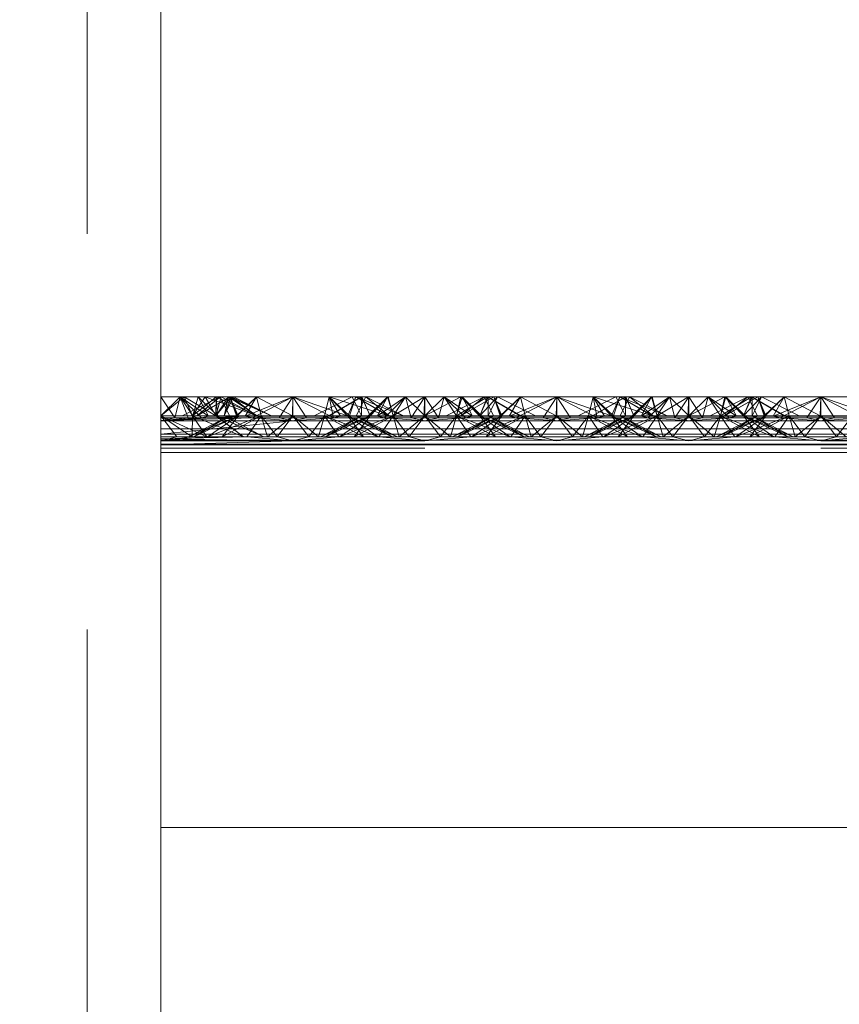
# Paper-space layout 'Layout1' of a CAD drawing. Extents: x -2 to 1033, y -36 to 596.
# Tile 158 of 182: x 698.1 to 699.66, y 522.25 to 524.11. Entities that reach past the tile are written whole.
import ezdxf

# ---------------------------------------------------------------- set-up
doc = ezdxf.new("R2010")
doc.units = 0
doc.linetypes.add('ACAD_ISO02W100', pattern=[15, 12, -3])
doc.linetypes.add('ACAD_ISO04W100', pattern=[30.5, 24, -3, 0.5, -3])
doc.layers.get('0').update_dxf_attribs({"linetype": 'CONTINUOUS'})
doc.layers.get('DEFPOINTS').update_dxf_attribs({"color": 132, "linetype": 'CONTINUOUS'})
doc.layers.add('SS_1.ET-HALA_TaO-JD-LAVKA-ZEBRIK', color=9, linetype='CONTINUOUS', lineweight=13)
doc.layers.add('SS_STAV.OK-KOTY', color=251, linetype='CONTINUOUS', lineweight=13)
doc.styles.add('ROMANS', font='romans.shx', dxfattribs={"width": 0.8})
doc.dimstyles.new('A-1_(2.5)_50AS', dxfattribs={"dimtxt": 2.5, "dimasz": 2, "dimexe": 1, "dimexo": 2, "dimgap": 0, "dimtad": 0, "dimdec": 1, "dimlfac": 50, "dimrnd": 1, "dimtxsty": 'ROMANS', "dimblk1": 'OBLIQUE', "dimblk2": 'OBLIQUE', "dimsah": 1, "dimcen": 2, "dimclrd": 256, "dimclre": 256, "dimclrt": 256, "dimadec": 1, "dimazin": 2, "dimtfac": 0.714286, "dimtdec": 1, "dimtmove": 0, "dimatfit": 3, "dimldrblk": 'OPEN', "dimfxl": 1, "dimtvp": 1.142857, "dimtfill": 1, "dimtolj": 1, "dimlwd": -1, "dimlwe": -1, "dimarcsym": 0})

# ---------------------------------------------------------------- blocks, each defined once
blk = doc.blocks.new('_Oblique')
at = {"color": 0, "linetype": 'ByBlock', "lineweight": -2}
blk.add_line((-0.5, -0.5), (0.5, 0.5), dxfattribs=at)
blk = doc.blocks.new('*D108')
at = {"layer": 'DEFPOINTS', "color": 0, "transparency": 16777216}
for p in [(696.3704, 538.83), (696.3704, 519.7604, -4571), (708.3704, 519.7604, -4571)]:
    blk.add_point(p, dxfattribs=at)
at = {"layer": 'SS_STAV.OK-KOTY', "transparency": 16777216}
for p, q in [((696.3704, 521.7604), (696.3704, 539.83)), ((708.3704, 521.7604), (708.3704, 539.83)), ((708.3704, 538.83), (696.3704, 538.83))]:
    blk.add_line(p, q, dxfattribs=at)
at = {"layer": 'SS_STAV.OK-KOTY', "transparency": 16777216, "xscale": 2, "yscale": 2, "zscale": 2, "rotation": 180}
blk.add_blockref('_Oblique', (696.3704, 538.83), dxfattribs=at)
at = {"layer": 'SS_STAV.OK-KOTY', "transparency": 16777216, "xscale": 2, "yscale": 2, "zscale": 2}
blk.add_blockref('_Oblique', (708.3704, 538.83), dxfattribs=at)
at = {"layer": 'SS_STAV.OK-KOTY', "transparency": 16777216, "insert": (702.3704, 541.6872), "char_height": 2.5, "attachment_point": 5, "style": 'ROMANS', "bg_fill": 3, "box_fill_scale": 1.1, "bg_fill_color": 256, "bg_fill_true_color": 13158600, "bg_fill_transparency": 0}
blk.add_mtext('\\A1;600', dxfattribs=at)
blk = doc.blocks.new('_OPEN')
at = {"color": 0, "linetype": 'ByBlock'}
for p, q in [((-1, 0.16667), (0, 0)), ((0, 0), (-1, -0.16667)), ((0, 0), (-1, 0))]:
    blk.add_line(p, q, dxfattribs=at)

psp = doc.layouts.get("Layout1")

# ---------------------------------------------------------------- dimensions: what is measured, and where the dimension line sits
at = {"layer": 'SS_STAV.OK-KOTY'}
dim = psp.add_linear_dim(base=(696.3704, 538.83), p1=(708.3704, 519.7604, -4571), p2=(696.3704, 519.7604, -4571), dimstyle='A-1_(2.5)_50AS', override={"dimtmove": 1}, dxfattribs=at)
dim.commit()
dim.dimension.update_dxf_attribs({"geometry": '*D108', "text_midpoint": (702.3704, 541.6872)})

# ---------------------------------------------------------------- next in the draw order: linework, layer by layer
at = {"layer": 'SS_1.ET-HALA_TaO-JD-LAVKA-ZEBRIK', "color": 9, "linetype": 'ACAD_ISO02W100', "ltscale": 0.25}
for p, q in [((698.2304, 534.2051), (698.2304, 498.1539)), ((698.3964, 523.3562), (698.3704, 523.3962)), ((698.3704, 523.3604), (698.4069, 523.3962)), ((698.4069, 523.3962), (698.3964, 523.3562)), ((698.4221, 523.3562), (698.4069, 523.3962)), ((698.4256, 523.3677), (698.4069, 523.3962)), ((698.4471, 523.3562), (698.4069, 523.3962)), ((698.4607, 523.3596), (698.4069, 523.3962)), ((698.4304, 523.3604), (698.4145, 523.3962)), ((698.4304, 523.3604), (698.454, 523.3962)), ((698.4409, 523.3962), (698.4337, 523.3718)), ((698.4388, 523.3604), (698.501, 523.3962)), ((698.4825, 523.3962), (698.4388, 523.3604)), ((698.4409, 523.3962), (698.4607, 523.3596)), ((698.4409, 523.3962), (698.4775, 523.3604)), ((698.4743, 523.3604), (698.454, 523.3962)), ((698.4751, 523.3962), (698.4628, 523.3863)), ((698.4889, 523.3833), (698.4704, 523.3901)), ((698.4743, 523.3604), (698.5033, 523.3962)), ((698.4983, 523.3962), (698.4743, 523.3604)), ((698.4743, 523.3604), (698.4847, 523.3962)), ((698.475, 523.3924), (698.4743, 523.3604)), ((698.4751, 523.3962), (698.475, 523.3924)), ((698.4751, 523.3962), (698.4775, 523.3604)), ((698.4751, 523.3962), (698.5529, 523.3604)), ((698.4825, 523.3962), (698.5004, 523.3604)), ((698.5512, 523.3604), (698.4847, 523.3962)), ((698.4904, 523.3604), (698.5033, 523.3962)), ((698.4983, 523.3962), (698.4935, 523.3743)), ((698.4954, 523.3705), (698.508, 523.3962)), ((698.4983, 523.3962), (698.5529, 523.3604)), ((698.4983, 523.3962), (698.5798, 523.3604)), ((698.5151, 523.3604), (698.501, 523.3962)), ((698.5165, 523.3604), (698.501, 523.3962)), ((698.5512, 523.3604), (698.5033, 523.3962)), ((698.5798, 523.3604), (698.5033, 523.3962)), ((698.5798, 523.3604), (698.508, 523.3962)), ((698.5151, 523.3604), (698.5514, 523.3962)), ((698.5514, 523.3962), (698.5604, 523.3604)), ((698.5514, 523.3962), (698.6194, 523.3604)), ((698.6194, 523.3604), (698.6204, 523.3962)), ((698.6204, 523.3962), (698.7239, 523.3604)), ((698.6204, 523.3962), (698.6204, 523.3604)), ((698.7325, 523.3962), (698.6609, 523.3604)), ((698.6893, 523.3962), (698.6804, 523.3604)), ((698.6883, 523.3604), (698.7505, 523.3962)), ((698.7509, 523.3962), (698.6888, 523.3604)), ((698.6893, 523.3962), (698.7239, 523.3604)), ((698.6893, 523.3962), (698.8009, 523.3604)), ((698.7398, 523.3962), (698.7243, 523.3604)), ((698.7325, 523.3962), (698.7454, 523.3704)), ((698.7398, 523.3962), (698.8009, 523.3604)), ((698.7398, 523.3962), (698.8298, 523.3604)), ((698.7404, 523.3604), (698.7583, 523.3962)), ((698.7509, 523.3962), (698.7504, 523.3604)), ((698.7542, 523.388), (698.7505, 523.3962)), ((698.7505, 523.3806), (698.7505, 523.3962)), ((698.7509, 523.3962), (698.7665, 523.3604)), ((698.7665, 523.3604), (698.7542, 523.388)), ((698.7633, 523.3604), (698.7999, 523.3962)), ((698.8011, 523.3962), (698.7665, 523.3604)), ((698.7801, 523.3596), (698.8338, 523.3962)), ((698.7999, 523.3962), (698.7801, 523.3596)), ((698.7999, 523.3962), (698.7866, 523.382)), ((698.8338, 523.3962), (698.7937, 523.3562)), ((698.807, 523.3718), (698.7999, 523.3962)), ((698.8011, 523.3962), (698.8104, 523.3604)), ((698.8697, 523.3962), (698.8104, 523.3604)), ((698.8338, 523.3962), (698.8152, 523.3677)), ((698.8338, 523.3962), (698.8443, 523.3562)), ((698.8338, 523.3962), (698.8704, 523.3604)), ((698.8704, 523.3962), (698.8443, 523.3562)), ((698.8697, 523.3962), (698.8704, 523.3604)), ((698.8704, 523.3962), (698.8964, 523.3562)), ((698.9386, 523.3962), (698.8704, 523.3604)), ((698.9069, 523.3962), (698.8704, 523.3604)), ((698.8704, 523.3962), (698.8704, 523.3604)), ((698.8964, 523.3562), (698.9069, 523.3962)), ((698.9069, 523.3962), (698.9256, 523.3677)), ((698.9069, 523.3962), (698.9471, 523.3562)), ((698.9069, 523.3962), (698.9607, 523.3596)), ((698.9892, 523.3962), (698.9304, 523.3604)), ((698.9386, 523.3962), (698.9304, 523.3604)), ((698.9409, 523.3962), (698.9337, 523.3718)), ((698.9388, 523.3604), (699.001, 523.3962)), ((698.9388, 523.3604), (698.9825, 523.3962)), ((698.9409, 523.3962), (698.9607, 523.3596)), ((698.9409, 523.3962), (698.9541, 523.382)), ((698.9409, 523.3962), (698.9775, 523.3604)), ((698.9743, 523.3604), (699.0083, 523.3962)), ((698.9743, 523.3604), (698.9892, 523.3962)), ((698.9867, 523.3877), (698.9743, 523.3604)), ((698.9825, 523.3962), (699.0004, 523.3604)), ((698.9906, 523.3962), (698.9867, 523.3877)), ((699.0509, 523.3604), (698.9892, 523.3962)), ((698.9906, 523.3962), (698.9905, 523.3802)), ((698.9906, 523.3962), (699.053, 523.3604)), ((698.9954, 523.3704), (699.0083, 523.3962)), ((699.0151, 523.3604), (699.001, 523.3962)), ((699.0165, 523.3604), (699.001, 523.3962)), ((699.0798, 523.3604), (699.0083, 523.3962)), ((699.0151, 523.3604), (699.0514, 523.3962)), ((699.0514, 523.3962), (699.0604, 523.3604)), ((699.0514, 523.3962), (699.1194, 523.3604)), ((699.1204, 523.3962), (699.1194, 523.3604)), ((699.1204, 523.3962), (699.2239, 523.3604)), ((699.1204, 523.3962), (699.1204, 523.3604)), ((699.2325, 523.3962), (699.1609, 523.3604)), ((699.1893, 523.3962), (699.1804, 523.3604)), ((699.1883, 523.3604), (699.2505, 523.3962)), ((699.2509, 523.3962), (699.1888, 523.3604)), ((699.1893, 523.3962), (699.2239, 523.3604)), ((699.1893, 523.3962), (699.3009, 523.3604)), ((699.2398, 523.3962), (699.2243, 523.3604)), ((699.2325, 523.3962), (699.2454, 523.3704)), ((699.2398, 523.3962), (699.3009, 523.3604)), ((699.2398, 523.3962), (699.3298, 523.3604)), ((699.2404, 523.3604), (699.2583, 523.3962)), ((699.2509, 523.3962), (699.2504, 523.3604)), ((699.2542, 523.388), (699.2505, 523.3962)), ((699.2505, 523.3806), (699.2505, 523.3962)), ((699.2509, 523.3962), (699.2665, 523.3604)), ((699.2665, 523.3604), (699.2542, 523.388)), ((699.2633, 523.3604), (699.2999, 523.3962)), ((699.3011, 523.3962), (699.2665, 523.3604)), ((699.2801, 523.3596), (699.3338, 523.3962)), ((699.2801, 523.3596), (699.2999, 523.3962)), ((699.2866, 523.382), (699.2999, 523.3962)), ((699.2937, 523.3562), (699.3338, 523.3962)), ((699.2999, 523.3962), (699.307, 523.3718)), ((699.3011, 523.3962), (699.3104, 523.3604)), ((699.3697, 523.3962), (699.3104, 523.3604)), ((699.3152, 523.3677), (699.3338, 523.3962)), ((699.3338, 523.3962), (699.3443, 523.3562)), ((699.3704, 523.3604), (699.3338, 523.3962)), ((699.3443, 523.3562), (699.3704, 523.3962)), ((699.3697, 523.3962), (699.3704, 523.3604)), ((699.3704, 523.3962), (699.3964, 523.3562)), ((699.4386, 523.3962), (699.3704, 523.3604)), ((699.4069, 523.3962), (699.3704, 523.3604)), ((699.3704, 523.3962), (699.3704, 523.3604)), ((699.3964, 523.3562), (699.4069, 523.3962)), ((699.4069, 523.3962), (699.4256, 523.3677)), ((699.4069, 523.3962), (699.4471, 523.3562)), ((699.4069, 523.3962), (699.4607, 523.3596)), ((699.4304, 523.3604), (699.4892, 523.3962)), ((699.4304, 523.3604), (699.4386, 523.3962)), ((699.4409, 523.3962), (699.4337, 523.3718)), ((699.4388, 523.3604), (699.501, 523.3962)), ((699.4388, 523.3604), (699.4825, 523.3962)), ((699.4409, 523.3962), (699.4607, 523.3596)), ((699.4409, 523.3962), (699.4743, 523.3604)), ((699.4409, 523.3962), (699.4775, 523.3604)), ((699.4743, 523.3604), (699.5083, 523.3962)), ((699.4743, 523.3604), (699.4892, 523.3962)), ((699.4867, 523.3877), (699.4743, 523.3604)), ((699.4825, 523.3962), (699.5004, 523.3604)), ((699.4906, 523.3962), (699.4867, 523.3877)), ((699.5509, 523.3604), (699.4892, 523.3962)), ((699.4906, 523.3962), (699.4905, 523.3802)), ((699.4906, 523.3962), (699.553, 523.3604)), ((699.4954, 523.3704), (699.5083, 523.3962)), ((699.5151, 523.3604), (699.501, 523.3962)), ((699.5165, 523.3604), (699.501, 523.3962)), ((699.5798, 523.3604), (699.5083, 523.3962)), ((699.5151, 523.3604), (699.5514, 523.3962)), ((699.5514, 523.3962), (699.5604, 523.3604)), ((699.5514, 523.3962), (699.6194, 523.3604)), ((699.6204, 523.3962), (699.6194, 523.3604)), ((699.6204, 523.3962), (699.7239, 523.3604)), ((699.6204, 523.3962), (699.6204, 523.3604)), ((698.4628, 523.3863), (698.4304, 523.3604)), ((698.4337, 523.3718), (698.4304, 523.3604)), ((698.4746, 523.3604), (698.4456, 523.3777)), ((698.4746, 523.3604), (698.4604, 523.3851)), ((698.5512, 523.3604), (698.4889, 523.3833)), ((698.4935, 523.3743), (698.4904, 523.3604)), ((698.4904, 523.3604), (698.4954, 523.3705)), ((698.7454, 523.3704), (698.7504, 523.3604)), ((698.7504, 523.3604), (698.7505, 523.3806)), ((698.7867, 523.382), (698.7651, 523.3604)), ((698.7866, 523.382), (698.7665, 523.3604)), ((698.8104, 523.3604), (698.807, 523.3718)), ((698.9337, 523.3718), (698.9304, 523.3604)), ((698.9531, 523.3815), (698.9739, 523.3604)), ((698.9541, 523.382), (698.9743, 523.3604)), ((698.9905, 523.3802), (698.9904, 523.3604)), ((698.9904, 523.3604), (698.9954, 523.3704)), ((699.2454, 523.3704), (699.2504, 523.3604)), ((699.2504, 523.3604), (699.2505, 523.3806)), ((699.2651, 523.3604), (699.2867, 523.382)), ((699.2665, 523.3604), (699.2866, 523.382)), ((699.307, 523.3718), (699.3104, 523.3604)), ((699.4337, 523.3718), (699.4304, 523.3604)), ((699.4531, 523.3815), (699.4739, 523.3604)), ((699.4905, 523.3802), (699.4904, 523.3604)), ((699.4904, 523.3604), (699.4954, 523.3704)), ((698.4003, 523.3204), (698.3704, 523.3604)), ((698.4265, 523.3225), (698.3704, 523.3604)), ((698.4571, 523.3204), (698.3704, 523.3604)), ((698.3704, 523.3562), (698.3964, 523.3562)), ((698.4471, 523.3562), (698.3704, 523.3509)), ((698.3704, 523.3509), (698.4221, 523.3562)), ((698.3704, 523.3509), (698.3964, 523.3562)), ((698.6204, 523.3509), (698.3704, 523.3509)), ((698.3964, 523.3562), (698.4221, 523.3562)), ((698.4221, 523.3562), (698.4471, 523.3562)), ((698.4224, 523.3204), (698.5165, 523.3604)), ((698.5004, 523.3604), (698.4224, 523.3204)), ((698.4304, 523.3604), (698.4256, 523.3677)), ((698.4304, 523.3604), (698.4297, 523.3242)), ((698.4571, 523.3204), (698.4304, 523.3604)), ((698.4304, 523.3604), (698.4576, 523.3204)), ((698.527, 523.3204), (698.4304, 523.3604)), ((698.5267, 523.3204), (698.4304, 523.3604)), ((698.4324, 523.3204), (698.5165, 523.3604)), ((698.5004, 523.3604), (698.4324, 523.3204)), ((698.4607, 523.3596), (698.4471, 523.3562)), ((698.4471, 523.3562), (698.5437, 523.3562)), ((698.4588, 523.3204), (698.5604, 523.3604)), ((698.5165, 523.3604), (698.4588, 523.3204)), ((698.4775, 523.3604), (698.4607, 523.3596)), ((698.4607, 523.3596), (698.7107, 523.3596)), ((698.4743, 523.3604), (698.4848, 523.3524)), ((698.5267, 523.3204), (698.4743, 523.3604)), ((698.4743, 523.3604), (698.4884, 523.3542)), ((698.5653, 523.3204), (698.4743, 523.3604)), ((698.4848, 523.3524), (698.527, 523.3204)), ((698.4864, 523.3204), (698.5604, 523.3604)), ((698.5165, 523.3604), (698.4864, 523.3204)), ((698.4884, 523.3542), (698.5654, 523.3204)), ((698.4953, 523.3578), (698.4904, 523.3604)), ((698.5653, 523.3204), (698.4904, 523.3604)), ((698.5654, 523.3204), (698.4953, 523.3578)), ((698.5165, 523.3604), (698.5133, 523.3604)), ((698.5604, 523.3604), (698.5165, 523.3604)), ((698.5604, 523.3604), (698.5332, 523.3204)), ((698.5604, 523.3604), (698.572, 523.3204)), ((698.5604, 523.3604), (698.5904, 523.3204)), ((698.6204, 523.3604), (698.5604, 523.3604)), ((698.572, 523.3204), (698.6204, 523.3604)), ((698.6204, 523.3604), (698.5904, 523.3204)), ((698.6204, 523.3604), (698.6503, 523.3204)), ((698.6204, 523.3604), (698.6688, 523.3204)), ((698.6804, 523.3604), (698.6204, 523.3604)), ((698.6804, 523.3604), (698.6503, 523.3204)), ((698.6804, 523.3604), (698.6688, 523.3204)), ((698.7454, 523.3579), (698.6724, 523.3204)), ((698.6724, 523.3204), (698.7522, 523.3544)), ((698.6804, 523.3604), (698.7076, 523.3204)), ((698.6804, 523.3604), (698.7543, 523.3204)), ((698.6804, 523.3604), (698.7819, 523.3204)), ((698.7243, 523.3604), (698.6804, 523.3604)), ((698.7665, 523.3604), (698.6824, 523.3204)), ((698.7504, 523.3604), (698.6824, 523.3204)), ((698.7554, 523.3527), (698.7088, 523.3204)), ((698.7243, 523.3604), (698.7543, 523.3204)), ((698.7819, 523.3204), (698.7243, 523.3604)), ((698.7243, 523.3604), (698.8084, 523.3204)), ((698.8184, 523.3204), (698.7243, 523.3604)), ((698.7275, 523.3604), (698.7243, 523.3604)), ((698.8104, 523.3604), (698.7364, 523.3204)), ((698.7665, 523.3604), (698.7364, 523.3204)), ((698.7404, 523.3604), (698.8084, 523.3204)), ((698.8184, 523.3204), (698.7404, 523.3604)), ((698.7504, 523.3604), (698.7454, 523.3579)), ((698.7522, 523.3544), (698.7665, 523.3604)), ((698.7665, 523.3604), (698.7554, 523.3527)), ((698.7633, 523.3604), (698.7801, 523.3596)), ((698.7708, 523.3448), (698.8104, 523.3604)), ((698.7801, 523.3596), (698.7937, 523.3562)), ((698.8104, 523.3604), (698.7923, 523.3338)), ((698.7937, 523.3562), (698.8704, 523.3509)), ((698.8152, 523.3677), (698.8104, 523.3604)), ((698.8104, 523.3604), (698.822, 523.3204)), ((698.8104, 523.3604), (698.8404, 523.3204)), ((698.8704, 523.3604), (698.822, 523.3204)), ((698.8704, 523.3604), (698.8404, 523.3204)), ((698.8443, 523.3562), (698.8704, 523.3509)), ((698.8704, 523.3604), (698.9003, 523.3204)), ((698.8704, 523.3604), (698.9188, 523.3204)), ((698.9471, 523.3562), (698.8704, 523.3509)), ((698.8964, 523.3562), (698.8704, 523.3509)), ((698.9304, 523.3604), (698.9003, 523.3204)), ((698.9304, 523.3604), (698.9188, 523.3204)), ((699.0165, 523.3604), (698.9224, 523.3204)), ((699.0004, 523.3604), (698.9224, 523.3204)), ((698.9256, 523.3677), (698.9304, 523.3604)), ((698.9304, 523.3604), (698.9485, 523.3338)), ((698.9304, 523.3604), (699.0043, 523.3204)), ((698.9304, 523.3604), (698.97, 523.3448)), ((698.9324, 523.3204), (699.0165, 523.3604)), ((699.0004, 523.3604), (698.9324, 523.3204)), ((698.9607, 523.3596), (698.9471, 523.3562)), ((698.9588, 523.3204), (699.0604, 523.3604)), ((699.0165, 523.3604), (698.9588, 523.3204)), ((698.9775, 523.3604), (698.9607, 523.3596)), ((699.0043, 523.3204), (698.9743, 523.3604)), ((698.9743, 523.3604), (698.9854, 523.3527)), ((699.0584, 523.3204), (698.9743, 523.3604)), ((698.9743, 523.3604), (698.9886, 523.3544)), ((698.9854, 523.3527), (699.0319, 523.3204)), ((698.9864, 523.3204), (699.0604, 523.3604)), ((698.9864, 523.3204), (699.0165, 523.3604)), ((698.9886, 523.3544), (699.0684, 523.3204)), ((699.0584, 523.3204), (698.9904, 523.3604)), ((698.9954, 523.3579), (698.9904, 523.3604)), ((699.0684, 523.3204), (698.9954, 523.3579)), ((699.0165, 523.3604), (699.0133, 523.3604)), ((699.0604, 523.3604), (699.0165, 523.3604)), ((699.0301, 523.3596), (699.2107, 523.3596)), ((699.0332, 523.3204), (699.0604, 523.3604)), ((699.0604, 523.3604), (699.072, 523.3204)), ((699.0604, 523.3604), (699.0904, 523.3204)), ((699.1204, 523.3604), (699.0604, 523.3604)), ((699.072, 523.3204), (699.1204, 523.3604)), ((699.1204, 523.3604), (699.0904, 523.3204)), ((699.1204, 523.3604), (699.1503, 523.3204)), ((699.1204, 523.3604), (699.1688, 523.3204)), ((699.1804, 523.3604), (699.1204, 523.3604)), ((699.1804, 523.3604), (699.1503, 523.3204)), ((699.1804, 523.3604), (699.1688, 523.3204)), ((699.2454, 523.3579), (699.1724, 523.3204)), ((699.1724, 523.3204), (699.2522, 523.3544)), ((699.1804, 523.3604), (699.2076, 523.3204)), ((699.1804, 523.3604), (699.2543, 523.3204)), ((699.1804, 523.3604), (699.2819, 523.3204)), ((699.2243, 523.3604), (699.1804, 523.3604)), ((699.2665, 523.3604), (699.1824, 523.3204)), ((699.2504, 523.3604), (699.1824, 523.3204)), ((699.2088, 523.3204), (699.2554, 523.3527)), ((699.2243, 523.3604), (699.2543, 523.3204)), ((699.2819, 523.3204), (699.2243, 523.3604)), ((699.2243, 523.3604), (699.3084, 523.3204)), ((699.3184, 523.3204), (699.2243, 523.3604)), ((699.2275, 523.3604), (699.2243, 523.3604)), ((699.3104, 523.3604), (699.2364, 523.3204)), ((699.2665, 523.3604), (699.2364, 523.3204)), ((699.2404, 523.3604), (699.3084, 523.3204)), ((699.3184, 523.3204), (699.2404, 523.3604)), ((699.2504, 523.3604), (699.2454, 523.3579)), ((699.2522, 523.3544), (699.2665, 523.3604)), ((699.2554, 523.3527), (699.2665, 523.3604)), ((699.2633, 523.3604), (699.2801, 523.3596)), ((699.2708, 523.3448), (699.3104, 523.3604)), ((699.2801, 523.3596), (699.2937, 523.3562)), ((699.3104, 523.3604), (699.2923, 523.3338)), ((699.2937, 523.3562), (699.3704, 523.3509)), ((699.3104, 523.3604), (699.3152, 523.3677)), ((699.3104, 523.3604), (699.322, 523.3204)), ((699.3104, 523.3604), (699.3404, 523.3204)), ((699.3704, 523.3604), (699.322, 523.3204)), ((699.3404, 523.3204), (699.3704, 523.3604)), ((699.3443, 523.3562), (699.3704, 523.3509)), ((699.4003, 523.3204), (699.3704, 523.3604)), ((699.3704, 523.3604), (699.4188, 523.3204)), ((699.3704, 523.3509), (699.4471, 523.3562)), ((699.3704, 523.3509), (699.3964, 523.3562)), ((699.4003, 523.3204), (699.4304, 523.3604)), ((699.4188, 523.3204), (699.4304, 523.3604)), ((699.5165, 523.3604), (699.4224, 523.3204)), ((699.5004, 523.3604), (699.4224, 523.3204)), ((699.4256, 523.3677), (699.4304, 523.3604)), ((699.4304, 523.3604), (699.4576, 523.3204)), ((699.5043, 523.3204), (699.4304, 523.3604)), ((699.4304, 523.3604), (699.47, 523.3448)), ((699.4324, 523.3204), (699.5165, 523.3604)), ((699.4324, 523.3204), (699.5004, 523.3604)), ((699.4471, 523.3562), (699.4607, 523.3596)), ((699.4588, 523.3204), (699.5604, 523.3604)), ((699.4588, 523.3204), (699.5165, 523.3604)), ((699.4607, 523.3596), (699.4775, 523.3604)), ((699.5043, 523.3204), (699.4743, 523.3604)), ((699.4743, 523.3604), (699.4854, 523.3527)), ((699.5584, 523.3204), (699.4743, 523.3604)), ((699.4743, 523.3604), (699.4886, 523.3544)), ((699.4854, 523.3527), (699.5319, 523.3204)), ((699.5604, 523.3604), (699.4864, 523.3204)), ((699.4864, 523.3204), (699.5165, 523.3604)), ((699.4886, 523.3544), (699.5684, 523.3204)), ((699.5584, 523.3204), (699.4904, 523.3604)), ((699.4954, 523.3579), (699.4904, 523.3604)), ((699.5684, 523.3204), (699.4954, 523.3579)), ((699.5165, 523.3604), (699.5133, 523.3604)), ((699.5604, 523.3604), (699.5165, 523.3604)), ((699.5301, 523.3596), (699.7107, 523.3596)), ((699.5332, 523.3204), (699.5604, 523.3604)), ((699.572, 523.3204), (699.5604, 523.3604)), ((699.5604, 523.3604), (699.5904, 523.3204)), ((699.6204, 523.3604), (699.5604, 523.3604)), ((699.572, 523.3204), (699.6204, 523.3604)), ((699.6204, 523.3604), (699.5904, 523.3204)), ((699.6204, 523.3604), (699.6503, 523.3204)), ((699.6204, 523.3604), (699.6688, 523.3204)), ((699.6804, 523.3604), (699.6204, 523.3604)), ((699.6804, 523.3604), (699.6503, 523.3204)), ((698.3704, 523.3353), (706.3704, 523.3353)), ((698.7088, 523.3204), (698.7708, 523.3448)), ((698.7923, 523.3338), (698.7832, 523.3204)), ((698.9485, 523.3338), (698.9576, 523.3204)), ((698.97, 523.3448), (699.0319, 523.3204)), ((699.2088, 523.3204), (699.2708, 523.3448)), ((699.2923, 523.3338), (699.2832, 523.3204)), ((699.47, 523.3448), (699.5319, 523.3204)), ((698.3704, 523.3204), (698.5332, 523.3204)), ((698.5332, 523.3204), (698.3704, 523.3164)), ((698.4576, 523.3204), (698.3704, 523.3128)), ((698.4296, 523.3204), (698.3704, 523.3128)), ((698.3704, 523.3128), (698.4003, 523.3204)), ((698.6204, 523.3128), (698.3704, 523.3164)), ((698.3704, 523.3143), (706.3704, 523.3143)), ((706.3704, 523.3128), (698.3704, 523.3128)), ((698.6204, 523.3128), (698.3704, 523.3054)), ((698.4296, 523.3204), (698.4265, 523.3225)), ((698.4297, 523.3242), (698.4296, 523.3204)), ((698.5332, 523.3204), (698.6204, 523.3128)), ((698.5332, 523.3204), (698.5904, 523.3204)), ((698.5904, 523.3204), (698.6204, 523.3128)), ((698.5904, 523.3204), (698.6503, 523.3204)), ((698.7076, 523.3204), (698.6204, 523.3128)), ((698.6503, 523.3204), (698.6204, 523.3128)), ((698.6503, 523.3204), (698.7076, 523.3204)), ((698.7076, 523.3204), (699.0332, 523.3204)), ((698.7832, 523.3204), (698.8704, 523.3128)), ((698.8404, 523.3204), (698.8704, 523.3128)), ((698.9576, 523.3204), (698.8704, 523.3128)), ((698.9003, 523.3204), (698.8704, 523.3128)), ((699.1204, 523.3128), (699.0332, 523.3204)), ((699.0332, 523.3204), (699.0904, 523.3204)), ((699.0904, 523.3204), (699.1204, 523.3128)), ((699.0904, 523.3204), (699.1503, 523.3204)), ((699.1204, 523.3128), (699.2076, 523.3204)), ((699.1503, 523.3204), (699.1204, 523.3128)), ((699.1503, 523.3204), (699.2076, 523.3204)), ((699.2076, 523.3204), (699.5332, 523.3204)), ((699.2832, 523.3204), (699.3704, 523.3128)), ((699.3404, 523.3204), (699.3704, 523.3128)), ((699.3704, 523.3128), (699.4576, 523.3204)), ((699.3704, 523.3128), (699.4003, 523.3204)), ((699.5332, 523.3204), (699.6204, 523.3128)), ((699.5332, 523.3204), (699.5904, 523.3204)), ((699.5904, 523.3204), (699.6204, 523.3128)), ((699.5904, 523.3204), (699.6503, 523.3204)), ((699.6204, 523.3128), (699.7076, 523.3204)), ((699.6503, 523.3204), (699.6204, 523.3128)), ((699.6503, 523.3204), (699.7076, 523.3204)), ((698.3704, 523.3064), (706.3704, 523.3064)), ((698.3704, 523.3054), (706.3704, 523.3054)), ((706.3704, 523.2987), (698.3704, 523.2987))]:
    psp.add_line(p, q, dxfattribs=at)
at = {"layer": 'SS_1.ET-HALA_TaO-JD-LAVKA-ZEBRIK', "color": 5, "linetype": 'Continuous', "ltscale": 0.25}
for p, q in [((698.3704, 499.2604), (698.3704, 534.2051)), ((698.4145, 523.3962), (698.3704, 523.3962)), ((698.3704, 523.3604), (698.4145, 523.3962)), ((698.4825, 523.3962), (698.4109, 523.3604)), ((698.4456, 523.3777), (698.4145, 523.3962)), ((698.454, 523.3962), (698.4145, 523.3962)), ((698.501, 523.3962), (698.4383, 523.3604)), ((698.4825, 523.3962), (698.4383, 523.3604)), ((698.4604, 523.3851), (698.454, 523.3962)), ((698.4704, 523.3901), (698.454, 523.3962)), ((698.4825, 523.3962), (698.454, 523.3962)), ((698.501, 523.3962), (698.4825, 523.3962)), ((698.501, 523.3962), (698.5133, 523.3604)), ((698.5514, 523.3962), (698.501, 523.3962)), ((698.5514, 523.3962), (698.5133, 523.3604)), ((698.5301, 523.3596), (698.6204, 523.3962)), ((698.5514, 523.3962), (698.5301, 523.3596)), ((698.6204, 523.3962), (698.5437, 523.3562)), ((698.6204, 523.3962), (698.5514, 523.3962)), ((698.6204, 523.3962), (698.5943, 523.3562)), ((698.6204, 523.3962), (698.6464, 523.3562)), ((698.6971, 523.3562), (698.6204, 523.3962)), ((698.6893, 523.3962), (698.6204, 523.3962)), ((698.6893, 523.3962), (698.6971, 523.3562)), ((698.6893, 523.3962), (698.7107, 523.3596)), ((698.7275, 523.3604), (698.6893, 523.3962)), ((698.7398, 523.3962), (698.6893, 523.3962)), ((698.7275, 523.3604), (698.7398, 523.3962)), ((698.803, 523.3604), (698.7398, 523.3962)), ((698.7583, 523.3962), (698.7398, 523.3962)), ((698.803, 523.3604), (698.7583, 523.3962)), ((698.8298, 523.3604), (698.7583, 523.3962)), ((698.8011, 523.3962), (698.7583, 523.3962)), ((698.8011, 523.3962), (698.7867, 523.382)), ((698.8697, 523.3962), (698.8011, 523.3962)), ((698.8697, 523.3962), (698.8694, 523.3604)), ((698.9386, 523.3962), (698.8697, 523.3962)), ((698.9825, 523.3962), (698.9109, 523.3604)), ((699.001, 523.3962), (698.9383, 523.3604)), ((698.9825, 523.3962), (698.9383, 523.3604)), ((698.9386, 523.3962), (698.9531, 523.3815)), ((698.9825, 523.3962), (698.9386, 523.3962)), ((699.001, 523.3962), (698.9825, 523.3962)), ((699.001, 523.3962), (699.0133, 523.3604)), ((699.0514, 523.3962), (699.001, 523.3962)), ((699.0514, 523.3962), (699.0133, 523.3604)), ((699.0301, 523.3596), (699.1204, 523.3962)), ((699.0514, 523.3962), (699.0301, 523.3596)), ((699.0437, 523.3562), (699.1204, 523.3962)), ((699.1204, 523.3962), (699.0514, 523.3962)), ((699.1204, 523.3962), (699.0943, 523.3562)), ((699.1204, 523.3962), (699.1464, 523.3562)), ((699.1204, 523.3962), (699.1971, 523.3562)), ((699.1893, 523.3962), (699.1204, 523.3962)), ((699.1893, 523.3962), (699.1971, 523.3562)), ((699.2107, 523.3596), (699.1893, 523.3962)), ((699.2275, 523.3604), (699.1893, 523.3962)), ((699.2398, 523.3962), (699.1893, 523.3962)), ((699.2275, 523.3604), (699.2398, 523.3962)), ((699.303, 523.3604), (699.2398, 523.3962)), ((699.2583, 523.3962), (699.2398, 523.3962)), ((699.303, 523.3604), (699.2583, 523.3962)), ((699.3298, 523.3604), (699.2583, 523.3962)), ((699.3011, 523.3962), (699.2583, 523.3962)), ((699.2867, 523.382), (699.3011, 523.3962)), ((699.3697, 523.3962), (699.3011, 523.3962)), ((699.3697, 523.3962), (699.3694, 523.3604)), ((699.4386, 523.3962), (699.3697, 523.3962)), ((699.4825, 523.3962), (699.4109, 523.3604)), ((699.501, 523.3962), (699.4383, 523.3604)), ((699.4825, 523.3962), (699.4383, 523.3604)), ((699.4386, 523.3962), (699.4531, 523.3815)), ((699.4825, 523.3962), (699.4386, 523.3962)), ((699.501, 523.3962), (699.4825, 523.3962)), ((699.501, 523.3962), (699.5133, 523.3604)), ((699.5514, 523.3962), (699.501, 523.3962)), ((699.5514, 523.3962), (699.5133, 523.3604)), ((699.5301, 523.3596), (699.6204, 523.3962)), ((699.5514, 523.3962), (699.5301, 523.3596)), ((699.5437, 523.3562), (699.6204, 523.3962)), ((699.6204, 523.3962), (699.5514, 523.3962)), ((699.6204, 523.3962), (699.5943, 523.3562)), ((699.6204, 523.3962), (699.6464, 523.3562)), ((699.6204, 523.3962), (699.6971, 523.3562)), ((699.6893, 523.3962), (699.6204, 523.3962)), ((698.3704, 523.3604), (698.5301, 523.3596)), ((698.5133, 523.3604), (698.3704, 523.3604)), ((698.5301, 523.3596), (698.3704, 523.351)), ((698.5437, 523.3562), (698.3704, 523.351)), ((698.6204, 523.3509), (698.3704, 523.351)), ((698.6204, 523.3509), (698.3704, 523.3254)), ((698.5133, 523.3604), (698.5301, 523.3596)), ((698.5301, 523.3596), (698.5437, 523.3562)), ((698.5437, 523.3562), (698.6204, 523.3509)), ((698.5437, 523.3562), (698.5943, 523.3562)), ((698.5943, 523.3562), (698.6204, 523.3509)), ((698.5943, 523.3562), (698.6464, 523.3562)), ((698.6971, 523.3562), (698.6204, 523.3509)), ((698.6464, 523.3562), (698.6204, 523.3509)), ((706.1204, 523.3509), (698.6204, 523.3509)), ((698.6464, 523.3562), (698.6971, 523.3562)), ((698.7107, 523.3596), (698.6971, 523.3562)), ((698.6971, 523.3562), (699.0437, 523.3562)), ((698.7107, 523.3596), (698.7275, 523.3604)), ((698.7107, 523.3596), (699.0301, 523.3596)), ((699.0133, 523.3604), (698.7275, 523.3604)), ((699.0301, 523.3596), (699.0133, 523.3604)), ((699.0301, 523.3596), (699.0437, 523.3562)), ((699.1204, 523.3509), (699.0437, 523.3562)), ((699.0437, 523.3562), (699.0943, 523.3562)), ((699.0943, 523.3562), (699.1204, 523.3509)), ((699.0943, 523.3562), (699.1464, 523.3562)), ((699.1204, 523.3509), (699.1971, 523.3562)), ((699.1464, 523.3562), (699.1204, 523.3509)), ((699.1464, 523.3562), (699.1971, 523.3562)), ((699.1971, 523.3562), (699.2107, 523.3596)), ((699.1971, 523.3562), (699.5437, 523.3562)), ((699.2275, 523.3604), (699.2107, 523.3596)), ((699.2107, 523.3596), (699.5301, 523.3596)), ((699.5133, 523.3604), (699.2275, 523.3604)), ((699.5301, 523.3596), (699.5133, 523.3604)), ((699.5301, 523.3596), (699.5437, 523.3562)), ((699.5437, 523.3562), (699.6204, 523.3509)), ((699.5437, 523.3562), (699.5943, 523.3562)), ((699.5943, 523.3562), (699.6204, 523.3509)), ((699.5943, 523.3562), (699.6464, 523.3562)), ((699.6204, 523.3509), (699.6971, 523.3562)), ((699.6464, 523.3562), (699.6204, 523.3509)), ((699.6464, 523.3562), (699.6971, 523.3562)), ((698.3704, 523.3254), (706.3704, 523.3254)), ((706.3704, 523.2904), (698.3704, 523.2904)), ((698.3704, 522.5804), (706.3704, 522.5804))]:
    psp.add_line(p, q, dxfattribs=at)
at = {"layer": 'SS_1.ET-HALA_TaO-JD-LAVKA-ZEBRIK', "color": 9, "linetype": 'ACAD_ISO04W100', "ltscale": 0.25}
psp.add_line((698.3704, 497.1604), (698.3704, 534.2051), dxfattribs=at)

doc.saveas('drawing.dxf')
